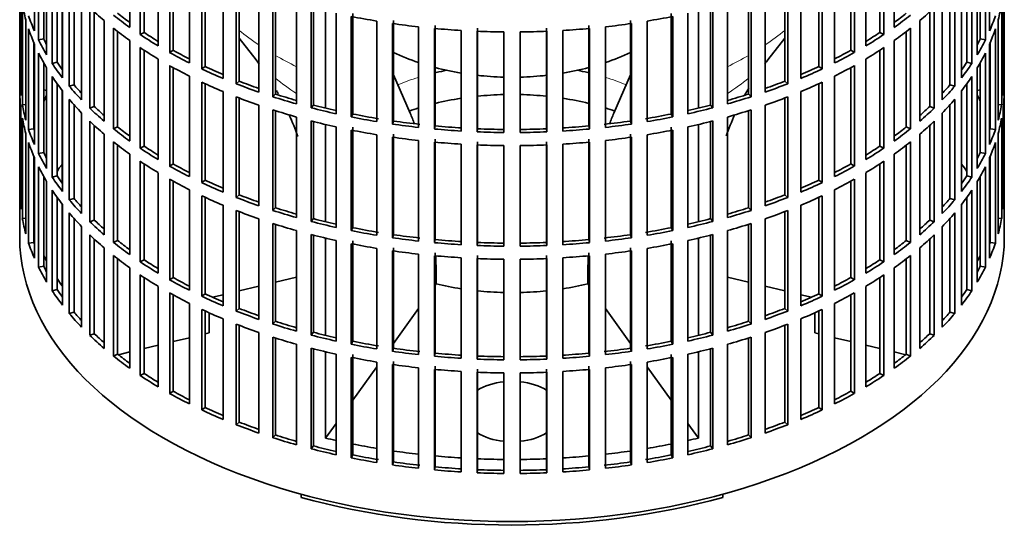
# Model space of a CAD drawing. Header units: millimetres. Extents: x 166 to 762, y -2186 to 1780.
# Tile 2 of 19: x 572 to 756, y -2172 to -2076. Entities that reach past the tile are written whole.
import ezdxf

# ---------------------------------------------------------------- set-up
doc = ezdxf.new("R2010")
doc.units = ezdxf.units.MM
for name, color, linetype in [('M5X8_UNI7687', 7, 'Continuous'), ('VSI134_FILTRO_A', 7, 'Continuous'), ('VSI134_GIUNTO_8×', 7, 'Continuous'), ('VSI134_SUPPORTO_', 7, 'Continuous')]:
    doc.layers.add(name, color=color, linetype=linetype)

# ---------------------------------------------------------------- blocks, each defined once
blk = doc.blocks.new('SE4')
at = {"layer": 'M5X8_UNI7687', "color": 7, "linetype": 'Continuous', "lineweight": 35}
for p, q in [((577.37, -2088.73), (576.82, -2088.63)), ((751.84, -2088.63), (751.29, -2088.73))]:
    blk.add_line(p, q, dxfattribs=at)
blk.add_arc((583.71, -2095.12), 10, 149.5344, 150.749, dxfattribs=at)
blk.add_ellipse((575.53, -2093.4), major_axis=(1.01, 4.83), ratio=0.279258, start_param=0.911533, end_param=0.977038, dxfattribs=at)
at = {"layer": 'VSI134_FILTRO_A', "color": 7, "linetype": 'Continuous', "lineweight": 35}
for p, q in [((572.33, -1952.03), (572.33, -2116.14)), ((756.33, -2116.14), (756.33, -1952.03)), ((575.09, -2058.83), (575.09, -2077.61)), ((592.89, -2058.17), (592.89, -2076.94)), ((735.77, -2058.17), (735.77, -2076.94)), ((753.58, -2058.83), (753.58, -2077.61)), ((575.87, -2060.52), (575.87, -2079.3)), ((594.84, -2059.5), (594.84, -2078.28)), ((595.58, -2059.99), (595.58, -2077.89)), ((733.09, -2059.99), (733.09, -2077.89)), ((733.83, -2059.5), (733.83, -2078.28)), ((752.79, -2060.52), (752.79, -2079.3)), ((576.82, -2062.32), (576.82, -2079.12)), ((598.22, -2061.63), (598.22, -2080.41)), ((730.45, -2061.63), (730.45, -2080.41)), ((751.84, -2062.32), (751.84, -2079.12)), ((577.37, -2063.27), (577.37, -2082.05)), ((600.36, -2062.87), (600.36, -2081.65)), ((601.03, -2063.24), (601.03, -2081.22)), ((727.63, -2063.24), (727.63, -2081.22)), ((728.31, -2062.87), (728.31, -2081.65)), ((751.29, -2063.27), (751.29, -2082.05)), ((578.41, -2064.91), (578.41, -2083.69)), ((579.33, -2066.25), (579.33, -2083.47)), ((604.04, -2064.82), (604.04, -2083.6)), ((606.36, -2065.94), (606.36, -2084.72)), ((606.97, -2066.23), (606.97, -2084.26)), ((721.69, -2066.23), (721.69, -2084.26)), ((722.3, -2065.94), (722.3, -2084.72)), ((724.62, -2064.82), (724.62, -2083.6)), ((749.33, -2066.25), (749.33, -2083.47)), ((750.25, -2064.91), (750.25, -2083.69)), ((572.34, -2068.03), (572.34, -2086.81)), ((580.32, -2067.58), (580.32, -2086.36)), ((610.33, -2067.7), (610.33, -2086.48)), ((718.33, -2067.7), (718.33, -2086.48)), ((748.34, -2067.58), (748.34, -2086.36)), ((756.32, -2068.03), (756.32, -2086.81)), ((581.6, -2069.16), (581.6, -2087.94)), ((612.81, -2068.7), (612.81, -2087.48)), ((613.35, -2068.91), (613.35, -2086.99)), ((715.32, -2068.91), (715.32, -2086.99)), ((715.85, -2068.7), (715.85, -2087.48)), ((747.06, -2069.16), (747.06, -2087.94)), ((572.56, -2070.91), (572.56, -2089.69)), ((582.49, -2070.19), (582.49, -2087.68)), ((583.91, -2071.72), (583.91, -2090.5)), ((617.03, -2070.25), (617.03, -2089.03)), ((619.65, -2071.13), (619.65, -2089.91)), ((620.11, -2071.27), (620.11, -2089.39)), ((708.55, -2071.27), (708.55, -2089.39)), ((709.01, -2071.13), (709.01, -2089.91)), ((711.64, -2070.25), (711.64, -2089.03)), ((744.75, -2071.72), (744.75, -2090.5)), ((746.17, -2070.19), (746.17, -2087.68)), ((756.1, -2070.91), (756.1, -2089.69)), ((572.83, -2072.65), (572.83, -2091.43)), ((585.43, -2073.24), (585.43, -2092.02)), ((624.08, -2072.46), (624.08, -2091.24)), ((626.83, -2073.2), (626.83, -2091.98)), ((627.21, -2073.3), (627.21, -2091.45)), ((701.45, -2073.3), (701.45, -2091.45)), ((701.84, -2073.2), (701.84, -2091.98)), ((704.58, -2072.46), (704.58, -2091.24)), ((743.24, -2073.24), (743.24, -2092.02)), ((755.84, -2072.65), (755.84, -2091.43)), ((573.48, -2075.52), (573.48, -2094.3)), ((586.27, -2074.03), (586.27, -2091.71)), ((631.45, -2074.3), (631.45, -2093.08)), ((634.29, -2074.9), (634.29, -2093.68)), ((634.59, -2074.35), (634.59, -2093.13)), ((694.07, -2074.35), (694.07, -2093.13)), ((694.37, -2074.9), (694.37, -2093.68)), ((697.22, -2074.3), (697.22, -2093.08)), ((742.4, -2074.03), (742.4, -2091.71)), ((755.19, -2075.52), (755.19, -2094.3)), ((574, -2077.24), (574, -2096.02)), ((588.11, -2075.67), (588.11, -2094.45)), ((589.85, -2077.1), (589.85, -2095.88)), ((639.06, -2075.77), (639.06, -2094.55)), ((641.99, -2076.22), (641.99, -2095)), ((642.2, -2075.66), (642.2, -2094.44)), ((646.87, -2076.85), (646.87, -2095.63)), ((649.85, -2077.15), (649.85, -2095.93)), ((649.98, -2076.58), (649.98, -2095.36)), ((657.87, -2077.1), (657.87, -2095.88)), ((670.8, -2077.1), (670.8, -2095.88)), ((678.68, -2076.58), (678.68, -2095.36)), ((678.81, -2077.15), (678.81, -2095.93)), ((681.8, -2076.85), (681.8, -2095.63)), ((686.46, -2075.66), (686.46, -2094.44)), ((686.68, -2076.22), (686.68, -2095)), ((689.6, -2075.77), (689.6, -2094.55)), ((738.82, -2077.1), (738.82, -2095.88)), ((740.55, -2075.67), (740.55, -2094.45)), ((754.66, -2077.24), (754.66, -2096.02)), ((576.82, -2079.12), (575.87, -2079.3)), ((590.64, -2077.73), (590.64, -2095.53)), ((595.58, -2077.89), (594.84, -2078.28)), ((654.81, -2077.53), (654.81, -2096.31)), ((657.82, -2077.68), (657.82, -2096.46)), ((662.82, -2077.81), (662.82, -2096.59)), ((665.85, -2077.81), (665.85, -2096.59)), ((670.84, -2077.68), (670.84, -2096.46)), ((673.86, -2077.53), (673.86, -2096.31)), ((733.09, -2077.89), (733.83, -2078.28)), ((738.02, -2077.73), (738.02, -2095.53)), ((751.84, -2079.12), (752.79, -2079.3)), ((574.98, -2079.81), (574.98, -2095.89)), ((575.09, -2080.06), (575.09, -2098.84)), ((592.89, -2079.39), (592.89, -2098.17)), ((594.84, -2080.73), (594.84, -2099.51)), ((733.83, -2080.73), (733.83, -2099.51)), ((735.77, -2079.39), (735.77, -2098.17)), ((753.58, -2080.06), (753.58, -2098.84)), ((753.68, -2079.81), (753.68, -2095.89)), ((575.87, -2081.74), (575.87, -2100.52)), ((595.58, -2081.22), (595.58, -2099.12)), ((598.22, -2082.86), (598.22, -2101.64)), ((601.03, -2081.22), (600.36, -2081.65)), ((727.63, -2081.22), (728.31, -2081.65)), ((730.45, -2082.86), (730.45, -2101.64)), ((733.09, -2081.22), (733.09, -2099.12)), ((752.79, -2081.74), (752.79, -2100.52)), ((576.82, -2083.55), (576.82, -2100.35)), ((577.37, -2084.5), (577.37, -2103.28)), ((579.33, -2083.47), (578.41, -2083.69)), ((600.36, -2084.1), (600.36, -2102.88)), ((601.03, -2084.47), (601.03, -2102.45)), ((606.97, -2084.26), (606.36, -2084.72)), ((721.69, -2084.26), (722.3, -2084.72)), ((727.63, -2084.47), (727.63, -2102.45)), ((728.31, -2084.1), (728.31, -2102.88)), ((749.33, -2083.47), (750.25, -2083.69)), ((751.29, -2084.5), (751.29, -2103.28)), ((751.84, -2083.55), (751.84, -2100.35)), ((578.41, -2086.14), (578.41, -2104.92)), ((604.04, -2086.05), (604.04, -2104.83)), ((724.62, -2086.05), (724.62, -2104.83)), ((750.25, -2086.14), (750.25, -2104.92)), ((572.56, -2086.8), (572.34, -2086.81)), ((579.33, -2087.48), (579.33, -2104.7)), ((582.49, -2087.68), (581.6, -2087.94)), ((606.36, -2087.17), (606.36, -2105.95)), ((606.97, -2087.45), (606.97, -2105.49)), ((613.35, -2086.99), (612.81, -2087.48)), ((715.32, -2086.99), (715.85, -2087.48)), ((721.69, -2087.45), (721.69, -2105.49)), ((722.3, -2087.17), (722.3, -2105.95)), ((746.17, -2087.68), (747.06, -2087.94)), ((749.33, -2087.48), (749.33, -2104.7)), ((756.1, -2086.8), (756.32, -2086.81)), ((572.34, -2089.26), (572.34, -2108.04)), ((580.32, -2088.81), (580.32, -2107.59)), ((610.33, -2088.93), (610.33, -2107.71)), ((612.81, -2089.93), (612.81, -2108.71)), ((613.35, -2090.14), (613.35, -2108.22)), ((620.11, -2089.39), (619.65, -2089.91)), ((708.55, -2089.39), (709.01, -2089.91)), ((715.32, -2090.14), (715.32, -2108.22)), ((715.85, -2089.93), (715.85, -2108.71)), ((718.33, -2088.93), (718.33, -2107.71)), ((748.34, -2088.81), (748.34, -2107.59)), ((756.32, -2089.26), (756.32, -2108.04)), ((573.48, -2091.38), (572.83, -2091.43)), ((581.6, -2090.39), (581.6, -2109.17)), ((582.49, -2091.42), (582.49, -2108.9)), ((586.27, -2091.71), (585.43, -2092.02)), ((617.03, -2091.48), (617.03, -2110.26)), ((627.21, -2091.45), (626.83, -2091.98)), ((701.45, -2091.45), (701.84, -2091.98)), ((711.64, -2091.48), (711.64, -2110.26)), ((742.4, -2091.71), (743.24, -2092.02)), ((746.17, -2091.42), (746.17, -2108.9)), ((747.06, -2090.39), (747.06, -2109.17)), ((755.19, -2091.38), (755.84, -2091.43)), ((572.56, -2092.14), (572.56, -2110.92)), ((572.83, -2093.88), (572.83, -2112.66)), ((583.91, -2092.95), (583.91, -2111.73)), ((619.65, -2092.36), (619.65, -2111.14)), ((620.11, -2092.5), (620.11, -2110.62)), ((624.08, -2093.69), (624.08, -2112.47)), ((634.59, -2093.13), (634.29, -2093.68)), ((694.07, -2093.13), (694.37, -2093.68)), ((704.58, -2093.69), (704.58, -2112.47)), ((708.55, -2092.5), (708.55, -2110.62)), ((709.01, -2092.36), (709.01, -2111.14)), ((744.75, -2092.95), (744.75, -2111.73)), ((755.84, -2093.88), (755.84, -2112.66)), ((756.1, -2092.14), (756.1, -2110.92)), ((585.43, -2094.47), (585.43, -2113.25)), ((586.27, -2095.26), (586.27, -2112.94)), ((590.64, -2095.53), (589.85, -2095.88)), ((626.83, -2094.43), (626.83, -2113.21)), ((627.21, -2094.53), (627.21, -2112.67)), ((631.45, -2095.53), (631.45, -2114.31)), ((634.59, -2095.58), (634.59, -2114.36)), ((642.2, -2094.44), (641.99, -2095)), ((649.98, -2095.36), (649.85, -2095.93)), ((678.68, -2095.36), (678.81, -2095.93)), ((686.46, -2094.44), (686.68, -2095)), ((694.07, -2095.58), (694.07, -2114.36)), ((697.22, -2095.53), (697.22, -2114.31)), ((701.45, -2094.53), (701.45, -2112.67)), ((701.84, -2094.43), (701.84, -2113.21)), ((738.02, -2095.53), (738.82, -2095.88)), ((742.4, -2095.26), (742.4, -2112.94)), ((743.24, -2094.47), (743.24, -2113.25)), ((573.48, -2096.75), (573.48, -2115.52)), ((574.98, -2095.89), (574, -2096.02)), ((588.11, -2096.9), (588.11, -2115.68)), ((634.29, -2096.13), (634.29, -2114.91)), ((639.06, -2097), (639.06, -2115.78)), ((641.99, -2097.45), (641.99, -2116.23)), ((642.2, -2096.89), (642.2, -2115.67)), ((657.87, -2095.88), (657.82, -2096.46)), ((670.8, -2095.88), (670.84, -2096.46)), ((686.46, -2096.89), (686.46, -2115.67)), ((686.68, -2097.45), (686.68, -2116.23)), ((689.6, -2097), (689.6, -2115.78)), ((694.37, -2096.13), (694.37, -2114.91)), ((740.55, -2096.9), (740.55, -2115.68)), ((753.68, -2095.89), (754.66, -2096.02)), ((755.19, -2096.75), (755.19, -2115.52)), ((574, -2098.47), (574, -2117.25)), ((589.85, -2098.33), (589.85, -2117.11)), ((590.64, -2098.96), (590.64, -2116.76)), ((595.58, -2099.12), (594.84, -2099.51)), ((646.87, -2098.08), (646.87, -2116.86)), ((649.85, -2098.38), (649.85, -2117.16)), ((649.98, -2097.81), (649.98, -2116.59)), ((654.81, -2098.76), (654.81, -2117.54)), ((657.82, -2098.91), (657.82, -2117.69)), ((657.87, -2098.33), (657.87, -2117.11)), ((662.82, -2099.03), (662.82, -2117.81)), ((665.85, -2099.03), (665.85, -2117.81)), ((670.8, -2098.33), (670.8, -2117.11)), ((670.84, -2098.91), (670.84, -2117.69)), ((673.86, -2098.76), (673.86, -2117.54)), ((678.68, -2097.81), (678.68, -2116.59)), ((678.81, -2098.38), (678.81, -2117.16)), ((681.8, -2098.08), (681.8, -2116.86)), ((733.09, -2099.12), (733.83, -2099.51)), ((738.02, -2098.96), (738.02, -2116.76)), ((738.82, -2098.33), (738.82, -2117.11)), ((754.66, -2098.47), (754.66, -2117.25)), ((574.98, -2101.04), (574.98, -2117.12)), ((576.82, -2100.35), (575.87, -2100.52)), ((592.89, -2100.62), (592.89, -2119.4)), ((735.77, -2100.62), (735.77, -2119.4)), ((751.84, -2100.35), (752.79, -2100.52)), ((753.68, -2101.04), (753.68, -2117.12)), ((575.09, -2101.28), (575.09, -2120.06)), ((575.87, -2102.97), (575.87, -2121.75)), ((594.84, -2101.96), (594.84, -2120.74)), ((595.58, -2102.45), (595.58, -2120.35)), ((601.03, -2102.45), (600.36, -2102.88)), ((727.63, -2102.45), (728.31, -2102.88)), ((733.09, -2102.45), (733.09, -2120.35)), ((733.83, -2101.96), (733.83, -2120.74)), ((752.79, -2102.97), (752.79, -2121.75)), ((753.58, -2101.28), (753.58, -2120.06)), ((576.82, -2104.78), (576.82, -2121.58)), ((579.33, -2104.7), (578.41, -2104.92)), ((598.22, -2104.09), (598.22, -2122.87)), ((730.45, -2104.09), (730.45, -2122.87)), ((749.33, -2104.7), (750.25, -2104.92)), ((751.84, -2104.78), (751.84, -2121.58)), ((577.37, -2105.73), (577.37, -2124.51)), ((600.36, -2105.33), (600.36, -2124.11)), ((601.03, -2105.7), (601.03, -2123.68)), ((606.97, -2105.49), (606.36, -2105.95)), ((721.69, -2105.49), (722.3, -2105.95)), ((727.63, -2105.7), (727.63, -2123.68)), ((728.31, -2105.33), (728.31, -2124.11)), ((751.29, -2105.73), (751.29, -2124.51)), ((572.56, -2108.03), (572.34, -2108.04)), ((578.41, -2107.37), (578.41, -2126.15)), ((604.04, -2107.28), (604.04, -2126.06)), ((606.36, -2108.4), (606.36, -2127.18)), ((613.35, -2108.22), (612.81, -2108.71)), ((715.32, -2108.22), (715.85, -2108.71)), ((722.3, -2108.4), (722.3, -2127.18)), ((724.62, -2107.28), (724.62, -2126.06)), ((750.25, -2107.37), (750.25, -2126.15)), ((756.1, -2108.03), (756.32, -2108.04)), ((579.33, -2108.71), (579.33, -2125.93)), ((580.32, -2110.04), (580.32, -2128.82)), ((582.49, -2108.9), (581.6, -2109.17)), ((606.97, -2108.68), (606.97, -2126.72)), ((610.33, -2110.16), (610.33, -2128.94)), ((718.33, -2110.16), (718.33, -2128.94)), ((721.69, -2108.68), (721.69, -2126.72)), ((746.17, -2108.9), (747.06, -2109.17)), ((748.34, -2110.04), (748.34, -2128.82)), ((749.33, -2108.71), (749.33, -2125.93)), ((581.6, -2111.62), (581.6, -2130.4)), ((612.81, -2111.16), (612.81, -2129.94)), ((613.35, -2111.37), (613.35, -2129.45)), ((620.11, -2110.62), (619.65, -2111.14)), ((708.55, -2110.62), (709.01, -2111.14)), ((715.32, -2111.37), (715.32, -2129.45)), ((715.85, -2111.16), (715.85, -2129.94)), ((747.06, -2111.62), (747.06, -2130.4)), ((573.48, -2112.61), (572.83, -2112.66)), ((582.49, -2112.65), (582.49, -2130.13)), ((586.27, -2112.94), (585.43, -2113.25)), ((617.03, -2112.71), (617.03, -2131.49)), ((619.65, -2113.59), (619.65, -2132.36)), ((620.11, -2113.73), (620.11, -2131.85)), ((627.21, -2112.67), (626.83, -2113.21)), ((701.45, -2112.67), (701.84, -2113.21)), ((708.55, -2113.73), (708.55, -2131.85)), ((709.01, -2113.59), (709.01, -2132.36)), ((711.64, -2112.71), (711.64, -2131.49)), ((742.4, -2112.94), (743.24, -2113.25)), ((746.17, -2112.65), (746.17, -2130.13)), ((755.19, -2112.61), (755.84, -2112.66)), ((583.91, -2114.18), (583.91, -2132.96)), ((585.43, -2115.7), (585.43, -2134.47)), ((624.08, -2114.92), (624.08, -2133.7)), ((626.83, -2115.66), (626.83, -2134.44)), ((627.21, -2115.76), (627.21, -2133.9)), ((634.59, -2114.36), (634.29, -2114.91)), ((642.2, -2115.67), (641.99, -2116.23)), ((686.46, -2115.67), (686.68, -2116.23)), ((694.07, -2114.36), (694.37, -2114.91)), ((701.45, -2115.76), (701.45, -2133.9)), ((701.84, -2115.66), (701.84, -2134.44)), ((704.58, -2114.92), (704.58, -2133.7)), ((743.24, -2115.7), (743.24, -2134.47)), ((744.75, -2114.18), (744.75, -2132.96)), ((574.98, -2117.12), (574, -2117.25)), ((586.27, -2116.49), (586.27, -2134.16)), ((590.64, -2116.76), (589.85, -2117.11)), ((631.45, -2116.76), (631.45, -2135.54)), ((634.29, -2117.36), (634.29, -2136.14)), ((634.59, -2116.81), (634.59, -2135.59)), ((649.98, -2116.59), (649.85, -2117.16)), ((657.87, -2117.11), (657.82, -2117.69)), ((670.8, -2117.11), (670.84, -2117.69)), ((678.68, -2116.59), (678.81, -2117.16)), ((694.07, -2116.81), (694.07, -2135.59)), ((694.37, -2117.36), (694.37, -2136.14)), ((697.22, -2116.76), (697.22, -2135.54)), ((738.02, -2116.76), (738.82, -2117.11)), ((742.4, -2116.49), (742.4, -2134.16)), ((753.68, -2117.12), (754.66, -2117.25)), ((588.11, -2118.13), (588.11, -2136.91)), ((589.85, -2119.56), (589.85, -2138.34)), ((639.06, -2118.23), (639.06, -2137.01)), ((641.99, -2118.68), (641.99, -2137.46)), ((642.2, -2118.12), (642.2, -2136.9)), ((646.87, -2119.31), (646.87, -2138.08)), ((649.85, -2119.61), (649.85, -2138.39)), ((649.98, -2119.04), (649.98, -2137.82)), ((657.87, -2119.56), (657.87, -2138.34)), ((670.8, -2119.56), (670.8, -2138.34)), ((678.68, -2119.04), (678.68, -2137.82)), ((678.81, -2119.61), (678.81, -2138.39)), ((681.8, -2119.31), (681.8, -2138.08)), ((686.46, -2118.12), (686.46, -2136.9)), ((686.68, -2118.68), (686.68, -2137.46)), ((689.6, -2118.23), (689.6, -2137.01)), ((738.82, -2119.56), (738.82, -2138.34)), ((740.55, -2118.13), (740.55, -2136.91)), ((590.64, -2120.18), (590.64, -2137.99)), ((595.58, -2120.35), (594.84, -2120.74)), ((654.81, -2119.99), (654.81, -2138.76)), ((657.82, -2120.14), (657.82, -2138.92)), ((662.82, -2120.26), (662.82, -2139.04)), ((665.85, -2120.26), (665.85, -2139.04)), ((670.84, -2120.14), (670.84, -2138.92)), ((673.86, -2119.99), (673.86, -2138.76)), ((733.09, -2120.35), (733.83, -2120.74)), ((738.02, -2120.18), (738.02, -2137.99)), ((576.82, -2121.58), (575.87, -2121.75)), ((592.89, -2121.85), (592.89, -2140.63)), ((594.84, -2123.19), (594.84, -2141.97)), ((733.83, -2123.19), (733.83, -2141.97)), ((735.77, -2121.85), (735.77, -2140.63)), ((751.84, -2121.58), (752.79, -2121.75)), ((595.58, -2123.68), (595.58, -2141.58)), ((601.03, -2123.68), (600.36, -2124.11)), ((727.63, -2123.68), (728.31, -2124.11)), ((733.09, -2123.68), (733.09, -2141.58)), ((579.33, -2125.93), (578.41, -2126.15)), ((598.22, -2125.32), (598.22, -2144.1)), ((600.36, -2126.56), (600.36, -2145.33)), ((601.03, -2126.93), (601.03, -2144.91)), ((606.97, -2126.72), (606.36, -2127.18)), ((721.69, -2126.72), (722.3, -2127.18)), ((727.63, -2126.93), (727.63, -2144.91)), ((728.31, -2126.56), (728.31, -2145.33)), ((730.45, -2125.32), (730.45, -2144.1)), ((749.33, -2125.93), (750.25, -2126.15)), ((604.04, -2128.51), (604.04, -2147.29)), ((724.62, -2128.51), (724.62, -2147.29)), ((582.49, -2130.13), (581.6, -2130.4)), ((606.36, -2129.63), (606.36, -2148.41)), ((606.97, -2129.91), (606.97, -2147.95)), ((613.35, -2129.45), (612.81, -2129.94)), ((715.32, -2129.45), (715.85, -2129.94)), ((721.69, -2129.91), (721.69, -2147.95)), ((722.3, -2129.63), (722.3, -2148.41)), ((746.17, -2130.13), (747.06, -2130.4)), ((610.33, -2131.39), (610.33, -2150.17)), ((612.81, -2132.39), (612.81, -2151.17)), ((620.11, -2131.85), (619.65, -2132.36)), ((708.55, -2131.85), (709.01, -2132.36)), ((715.85, -2132.39), (715.85, -2151.17)), ((718.33, -2131.39), (718.33, -2150.17)), ((586.27, -2134.16), (585.43, -2134.47)), ((613.35, -2132.6), (613.35, -2150.68)), ((617.03, -2133.94), (617.03, -2152.72)), ((627.21, -2133.9), (626.83, -2134.44)), ((701.45, -2133.9), (701.84, -2134.44)), ((711.64, -2133.94), (711.64, -2152.72)), ((715.32, -2132.6), (715.32, -2150.68)), ((742.4, -2134.16), (743.24, -2134.47)), ((619.65, -2134.81), (619.65, -2153.59)), ((620.11, -2134.96), (620.11, -2153.08)), ((624.08, -2136.15), (624.08, -2154.93)), ((634.59, -2135.59), (634.29, -2136.14)), ((694.07, -2135.59), (694.37, -2136.14)), ((704.58, -2136.15), (704.58, -2154.93)), ((708.55, -2134.96), (708.55, -2153.08)), ((709.01, -2134.81), (709.01, -2153.59)), ((590.64, -2137.99), (589.85, -2138.34)), ((626.83, -2136.89), (626.83, -2155.67)), ((627.21, -2136.98), (627.21, -2155.13)), ((631.45, -2137.99), (631.45, -2156.77)), ((634.59, -2138.04), (634.59, -2156.82)), ((642.2, -2136.9), (641.99, -2137.46)), ((649.98, -2137.82), (649.85, -2138.39)), ((678.68, -2137.82), (678.81, -2138.39)), ((686.46, -2136.9), (686.68, -2137.46)), ((694.07, -2138.04), (694.07, -2156.82)), ((697.22, -2137.99), (697.22, -2156.77)), ((701.45, -2136.98), (701.45, -2155.13)), ((701.84, -2136.89), (701.84, -2155.67)), ((738.02, -2137.99), (738.82, -2138.34)), ((634.29, -2138.59), (634.29, -2157.37)), ((639.06, -2139.46), (639.06, -2158.24)), ((641.99, -2139.91), (641.99, -2158.69)), ((642.2, -2139.35), (642.2, -2158.12)), ((657.87, -2138.34), (657.82, -2138.92)), ((670.8, -2138.34), (670.84, -2138.92)), ((686.46, -2139.35), (686.46, -2158.12)), ((686.68, -2139.91), (686.68, -2158.69)), ((689.6, -2139.46), (689.6, -2158.24)), ((694.37, -2138.59), (694.37, -2157.37)), ((595.58, -2141.58), (594.84, -2141.97)), ((646.87, -2140.53), (646.87, -2159.31)), ((649.85, -2140.84), (649.85, -2159.62)), ((649.98, -2140.26), (649.98, -2159.04)), ((654.81, -2141.21), (654.81, -2159.99)), ((657.82, -2141.37), (657.82, -2160.15)), ((657.87, -2140.79), (657.87, -2159.57)), ((662.82, -2141.49), (662.82, -2160.27)), ((665.85, -2141.49), (665.85, -2160.27)), ((670.8, -2140.79), (670.8, -2159.57)), ((670.84, -2141.37), (670.84, -2160.15)), ((673.86, -2141.21), (673.86, -2159.99)), ((678.68, -2140.26), (678.68, -2159.04)), ((678.81, -2140.84), (678.81, -2159.62)), ((681.8, -2140.53), (681.8, -2159.31)), ((733.09, -2141.58), (733.83, -2141.97)), ((601.03, -2144.91), (600.36, -2145.33)), ((727.63, -2144.91), (728.31, -2145.33)), ((606.97, -2147.95), (606.36, -2148.41)), ((721.69, -2147.95), (722.3, -2148.41)), ((613.35, -2150.68), (612.81, -2151.17)), ((715.32, -2150.68), (715.85, -2151.17)), ((620.11, -2153.08), (619.65, -2153.59)), ((708.55, -2153.08), (709.01, -2153.59)), ((627.21, -2155.13), (626.83, -2155.67)), ((701.45, -2155.13), (701.84, -2155.67)), ((634.59, -2156.82), (634.29, -2157.37)), ((642.2, -2158.12), (641.99, -2158.69)), ((686.46, -2158.12), (686.68, -2158.69)), ((694.07, -2156.82), (694.37, -2157.37)), ((649.98, -2159.04), (649.85, -2159.62)), ((657.87, -2159.57), (657.82, -2160.15)), ((670.8, -2159.57), (670.84, -2160.15)), ((678.68, -2159.04), (678.81, -2159.62))]:
    blk.add_line(p, q, dxfattribs=at)
for centre, major_axis, start_param, end_param in [((664.33, -2067.15), (-92, 0), 0.103722, 0.158077), ((664.33, -2045.93), (-92, 0), 0.540055, 0.594409), ((664.33, -2045.93), (92, 0), -0.594409, -0.540055), ((664.33, -2067.15), (92, 0), -0.158077, -0.103722), ((664.33, -2064.71), (-92, 0), 0.190989, 0.245343), ((664.33, -2043.48), (-92, 0), 0.627321, 0.681676), ((664.33, -2043.48), (-91, 0), 0.627022, 0.668018), ((664.33, -2024.7), (-92, 0), 1.238186, 1.292541), ((664.33, -2024.7), (92, 0), -1.292541, -1.238186), ((664.33, -2043.48), (91, 0), -0.668018, -0.627022), ((664.33, -2043.48), (92, 0), -0.681676, -0.627321), ((664.33, -2064.71), (92, 0), -0.245343, -0.190989), ((664.33, -2067.15), (-92, 0), 0.190989, 0.245343), ((664.33, -2045.93), (-92, 0), 0.627321, 0.681676), ((664.33, -2024.7), (-92, 0), 1.325453, 1.379807), ((664.33, -2024.7), (-92, 0), 1.412719, 1.467074), ((664.33, -2024.7), (92, 0), -1.467074, -1.412719), ((664.33, -2024.7), (92, 0), -1.379807, -1.325453), ((664.33, -2045.93), (92, 0), -0.681676, -0.627321), ((664.33, -2067.15), (92, 0), -0.245343, -0.190989), ((664.33, -2064.71), (-91, 0), 0.277957, 0.299174), ((664.33, -2043.48), (-92, 0), 0.714588, 0.768942), ((664.33, -2043.48), (-91, 0), 0.714289, 0.757518), ((664.33, -2024.7), (-92, 0), 1.499986, 1.55434), ((664.33, -2024.7), (92, 0), 4.728845, 4.783199), ((664.33, -2043.48), (91, 0), -0.757518, -0.714289), ((664.33, -2043.48), (92, 0), -0.768942, -0.714588), ((664.33, -2064.71), (91, 0), -0.299174, -0.277957), ((664.33, -2064.71), (-92, 0), 0.278255, 0.33261), ((664.33, -2045.93), (-92, 0), 0.714588, 0.768942), ((664.33, -2045.93), (92, 0), -0.768942, -0.714588), ((664.33, -2064.71), (92, 0), -0.33261, -0.278255), ((664.33, -2067.15), (-92, 0), 0.278255, 0.33261), ((664.33, -2043.48), (-92, 0), 0.801854, 0.856209), ((664.33, -2043.48), (-91, 0), 0.801555, 0.846635), ((664.33, -2043.48), (91, 0), -0.846635, -0.801555), ((664.33, -2043.48), (92, 0), -0.856209, -0.801854), ((664.33, -2067.15), (92, 0), -0.33261, -0.278255), ((664.33, -2064.71), (-92, 0), 0.365522, 0.419876), ((664.33, -2064.71), (-91, 0), 0.365223, 0.394539), ((664.33, -2045.93), (-92, 0), 0.801854, 0.856209), ((664.33, -2043.48), (-91, 0), 0.888822, 0.935485), ((664.33, -2043.48), (91, 0), -0.935485, -0.888822), ((664.33, -2045.93), (92, 0), -0.856209, -0.801854), ((664.33, -2064.71), (92, 0), -0.419876, -0.365522), ((664.33, -2064.71), (91, 0), -0.392699, -0.365223), ((664.33, -2067.15), (-92, 0), 0.365522, 0.419876), ((664.33, -2043.48), (-92, 0), 0.889121, 0.943475), ((664.33, -2043.48), (92, 0), -0.943475, -0.889121), ((664.33, -2067.15), (92, 0), -0.419876, -0.365522), ((664.33, -2085.93), (-92, 0), 0.016456, 0.07081), ((664.33, -2064.71), (-92, 0), 0.452788, 0.507143), ((664.33, -2064.71), (-91, 0), 0.45249, 0.486998), ((664.33, -2045.93), (-92, 0), 0.889121, 0.943475), ((664.33, -2043.48), (-92, 0), 0.976387, 1.030742), ((664.33, -2043.48), (-91, 0), 0.976088, 1.024141), ((664.33, -2043.48), (91, 0), -1.024141, -0.976088), ((664.33, -2043.48), (92, 0), -1.030742, -0.976387), ((664.33, -2045.93), (92, 0), -0.943475, -0.889121), ((664.33, -2064.71), (91, 0), -0.486998, -0.45249), ((664.33, -2064.71), (92, 0), -0.507143, -0.452788), ((664.33, -2085.93), (92, 0), 6.212375, 6.266729), ((664.33, -2088.38), (-92, 0), 0.016456, 0.07081), ((664.33, -2107.16), (-92, 0), -0.33261, -0.313806), ((664.33, -2045.93), (-92, 0), 0.976387, 1.030742), ((664.33, -2043.48), (-92, 0), 1.063654, 1.118008), ((664.33, -2043.48), (-91, 0), 1.063355, 1.112655), ((664.33, -2043.48), (91, 0), -1.112655, -1.063355), ((664.33, -2043.48), (92, 0), -1.118008, -1.063654), ((664.33, -2045.93), (92, 0), -1.030742, -0.976387), ((664.33, -2088.38), (92, 0), 6.212375, 6.266729), ((664.33, -2085.93), (-92, 0), 0.103722, 0.158077), ((664.33, -2067.15), (-92, 0), 0.452788, 0.507143), ((664.33, -2064.71), (-92, 0), 0.540055, 0.594409), ((664.33, -2064.71), (-91, 0), 0.539756, 0.577951), ((664.33, -2043.48), (-92, 0), 1.15092, 1.205275), ((664.33, -2043.48), (-91, 0), 1.150621, 1.201065), ((664.33, -2043.48), (91, 0), -1.201065, -1.150621), ((664.33, -2043.48), (92, 0), -1.205275, -1.15092), ((664.33, -2064.71), (91, 0), -0.577951, -0.539756), ((664.33, -2064.71), (92, 0), -0.594409, -0.540055), ((664.33, -2067.15), (92, 0), -0.507143, -0.452788), ((664.33, -2085.93), (92, 0), -0.158077, -0.103722), ((664.33, -2088.38), (-92, 0), 0.103722, 0.158077), ((664.33, -2045.93), (-92, 0), 1.063654, 1.118008), ((664.33, -2043.48), (-92, 0), 1.238186, 1.292541), ((664.33, -2043.48), (-91, 0), 1.237888, 1.29284), ((664.33, -2043.48), (91, 0), -1.29284, -1.237888), ((664.33, -2043.48), (92, 0), -1.292541, -1.238186), ((664.33, -2045.93), (92, 0), -1.118008, -1.063654), ((664.33, -2088.38), (92, 0), -0.158077, -0.103722), ((664.33, -2107.16), (-92, 0), -0.245343, -0.240575), ((664.33, -2067.15), (-92, 0), 0.540055, 0.594409), ((664.33, -2064.71), (-91, 0), 0.627022, 0.668018), ((664.33, -2045.93), (-92, 0), 1.15092, 1.205275), ((664.33, -2043.48), (-92, 0), 1.325453, 1.379807), ((664.33, -2043.48), (-91, 0), 1.325154, 1.380106), ((664.33, -2043.48), (-91, 0), 1.412421, 1.467373), ((664.33, -2043.48), (91, 0), -1.467373, -1.412421), ((664.33, -2043.48), (91, 0), -1.380106, -1.325154), ((664.33, -2043.48), (92, 0), -1.379807, -1.325453), ((664.33, -2045.93), (92, 0), -1.205275, -1.15092), ((664.33, -2064.71), (91, 0), -0.668018, -0.627022), ((664.33, -2067.15), (92, 0), -0.594409, -0.540055), ((664.33, -2085.93), (-92, 0), 0.190989, 0.245343), ((664.33, -2085.93), (-91, 0), 0.19069, 0.196715), ((664.33, -2064.71), (-92, 0), 0.627321, 0.681676), ((664.33, -2045.93), (-92, 0), 1.238186, 1.292541), ((664.33, -2045.93), (-92, 0), 1.325453, 1.379807), ((664.33, -2043.48), (-92, 0), 1.412719, 1.467074), ((664.33, -2043.48), (-92, 0), 1.499986, 1.55434), ((664.33, -2043.48), (-91, 0), 1.499687, 1.554639), ((664.33, -2043.48), (91, 0), 4.728546, 4.783498), ((664.33, -2043.48), (92, 0), 4.728845, 4.783199), ((664.33, -2043.48), (92, 0), -1.467074, -1.412719), ((664.33, -2045.93), (92, 0), -1.379807, -1.325453), ((664.33, -2045.93), (92, 0), -1.292541, -1.238186), ((664.33, -2064.71), (92, 0), -0.681676, -0.627321), ((664.33, -2085.93), (92, 0), -0.245343, -0.190989), ((664.33, -2088.38), (-92, 0), 0.190989, 0.245343), ((664.33, -2067.15), (-92, 0), 0.627321, 0.681676), ((664.33, -2064.71), (-91, 0), 0.714289, 0.757518), ((664.33, -2045.93), (-92, 0), 1.412719, 1.467074), ((664.33, -2045.93), (-92, 0), 1.499986, 1.55434), ((664.33, -2045.93), (92, 0), 4.728845, 4.783199), ((664.33, -2045.93), (92, 0), -1.467074, -1.412719), ((664.33, -2064.71), (91, 0), -0.757518, -0.714289), ((664.33, -2067.15), (92, 0), -0.681676, -0.627321), ((664.33, -2088.38), (92, 0), -0.245343, -0.190989), ((664.33, -2085.93), (-92, 0), 0.278255, 0.33261), ((664.33, -2085.93), (-91, 0), 0.277957, 0.299174), ((664.33, -2064.71), (-92, 0), 0.714588, 0.768942), ((664.33, -2064.71), (92, 0), -0.768942, -0.714588), ((664.33, -2085.93), (91, 0), -0.299174, -0.277957), ((664.33, -2085.93), (92, 0), -0.33261, -0.278255), ((664.33, -2088.38), (-92, 0), 0.278255, 0.33261), ((664.33, -2067.15), (-92, 0), 0.714588, 0.768942), ((664.33, -2064.71), (-92, 0), 0.801854, 0.856209), ((664.33, -2064.71), (-91, 0), 0.801555, 0.846635), ((664.33, -2064.71), (91, 0), -0.846635, -0.801555), ((664.33, -2064.71), (92, 0), -0.856209, -0.801854), ((664.33, -2067.15), (92, 0), -0.768942, -0.714588), ((664.33, -2088.38), (92, 0), -0.33261, -0.278255), ((664.33, -2085.93), (-92, 0), 0.365522, 0.419876), ((664.33, -2085.93), (-91, 0), 0.365223, 0.394539), ((664.33, -2085.93), (91, 0), -0.394539, -0.365223), ((664.33, -2085.93), (92, 0), -0.419876, -0.365522), ((664.33, -2067.15), (-92, 0), 0.801854, 0.856209), ((664.33, -2064.71), (-92, 0), 0.889121, 0.943475), ((664.33, -2064.71), (-91, 0), 0.888822, 0.935485), ((664.33, -2064.71), (91, 0), -0.935485, -0.888822), ((664.33, -2064.71), (92, 0), -0.943475, -0.889121), ((664.33, -2067.15), (92, 0), -0.856209, -0.801854), ((664.33, -2107.16), (-92, 0), 0.016456, 0.07081), ((664.33, -2088.38), (-92, 0), 0.365522, 0.419876), ((664.33, -2067.15), (-92, 0), 0.889121, 0.943475), ((664.33, -2064.71), (-91, 0), 0.976088, 1.024141), ((664.33, -2064.71), (91, 0), -1.024141, -0.976088), ((664.33, -2067.15), (92, 0), -0.943475, -0.889121), ((664.33, -2088.38), (92, 0), -0.419876, -0.365522), ((664.33, -2107.16), (92, 0), 6.212375, 6.266729), ((664.33, -2085.93), (-92, 0), 0.452788, 0.507143), ((664.33, -2085.93), (-91, 0), 0.45249, 0.486998), ((664.33, -2064.71), (-92, 0), 0.976387, 1.030742), ((664.33, -2064.71), (92, 0), -1.030742, -0.976387), ((664.33, -2085.93), (91, 0), -0.486998, -0.45249), ((664.33, -2085.93), (92, 0), -0.507143, -0.452788), ((664.33, -2088.38), (-92, 0), 0.452788, 0.507143), ((664.33, -2067.15), (-92, 0), 0.976387, 1.030742), ((664.33, -2064.71), (-92, 0), 1.063654, 1.118008), ((664.33, -2064.71), (-91, 0), 1.063355, 1.112655), ((664.33, -2064.71), (91, 0), -1.112655, -1.063355), ((664.33, -2064.71), (92, 0), -1.118008, -1.063654), ((664.33, -2067.15), (92, 0), -1.030742, -0.976387), ((664.33, -2088.38), (92, 0), -0.507143, -0.452788), ((664.33, -2107.16), (-92, 0), 0.103722, 0.158077), ((664.33, -2085.93), (-92, 0), 0.540055, 0.594409), ((664.33, -2085.93), (-91, 0), 0.539756, 0.577951), ((664.33, -2067.15), (-92, 0), 1.063654, 1.118008), ((664.33, -2064.71), (-92, 0), 1.15092, 1.205275), ((664.33, -2064.71), (-91, 0), 1.150621, 1.201065), ((664.33, -2064.71), (91, 0), -1.201065, -1.150621), ((664.33, -2064.71), (92, 0), -1.205275, -1.15092), ((664.33, -2067.15), (92, 0), -1.118008, -1.063654), ((664.33, -2085.93), (91, 0), -0.577951, -0.539756), ((664.33, -2085.93), (92, 0), -0.594409, -0.540055), ((664.33, -2107.16), (92, 0), -0.158077, -0.103722), ((664.33, -2088.38), (-92, 0), 0.540055, 0.594409), ((664.33, -2067.15), (-92, 0), 1.15092, 1.205275), ((664.33, -2064.71), (-92, 0), 1.238186, 1.292541), ((664.33, -2064.71), (-91, 0), 1.237888, 1.29284), ((664.33, -2064.71), (-91, 0), 1.325154, 1.380106), ((664.33, -2064.71), (91, 0), -1.380106, -1.325154), ((664.33, -2064.71), (91, 0), -1.29284, -1.237888), ((664.33, -2064.71), (92, 0), -1.292541, -1.238186), ((664.33, -2067.15), (92, 0), -1.205275, -1.15092), ((664.33, -2088.38), (92, 0), -0.594409, -0.540055), ((664.33, -2116.14), (-92, 0), 0, 3.141593), ((664.33, -2107.16), (-92, 0), 0.190989, 0.245343), ((664.33, -2107.16), (-91, 0), 0.19069, 0.196715), ((664.33, -2085.93), (-92, 0), 0.627321, 0.681676), ((664.33, -2085.93), (-91, 0), 0.627022, 0.668018), ((664.33, -2067.15), (-92, 0), 1.238186, 1.292541), ((664.33, -2064.71), (-92, 0), 1.325453, 1.379807), ((664.33, -2064.71), (-92, 0), 1.412719, 1.467074), ((664.33, -2064.71), (-91, 0), 1.412421, 1.467373), ((664.33, -2064.71), (-92, 0), 1.499986, 1.55434), ((664.33, -2064.71), (-91, 0), 1.499687, 1.554639), ((664.33, -2064.71), (91, 0), 4.728546, 4.783498), ((664.33, -2064.71), (92, 0), 4.728845, 4.783199), ((664.33, -2064.71), (91, 0), -1.467373, -1.412421), ((664.33, -2064.71), (92, 0), -1.467074, -1.412719), ((664.33, -2064.71), (92, 0), -1.379807, -1.325453), ((664.33, -2067.15), (92, 0), -1.292541, -1.238186), ((664.33, -2085.93), (91, 0), -0.668018, -0.627022), ((664.33, -2085.93), (92, 0), -0.681676, -0.627321), ((664.33, -2107.16), (91, 0), -0.196715, -0.19069), ((664.33, -2107.16), (92, 0), -0.245343, -0.190989), ((664.33, -2088.38), (-92, 0), 0.627321, 0.681676), ((664.33, -2067.15), (-92, 0), 1.325453, 1.379807), ((664.33, -2067.15), (-92, 0), 1.412719, 1.467074), ((664.33, -2067.15), (92, 0), -1.467074, -1.412719), ((664.33, -2067.15), (92, 0), -1.379807, -1.325453), ((664.33, -2088.38), (92, 0), -0.681676, -0.627321), ((664.33, -2085.93), (-92, 0), 0.714588, 0.768942), ((664.33, -2085.93), (-91, 0), 0.714289, 0.757518), ((664.33, -2067.15), (-92, 0), 1.499986, 1.55434), ((664.33, -2067.15), (92, 0), 4.728845, 4.783199), ((664.33, -2085.93), (91, 0), -0.757518, -0.714289), ((664.33, -2085.93), (92, 0), -0.768942, -0.714588), ((664.33, -2107.16), (-92, 0), 0.278255, 0.33261), ((664.33, -2107.16), (-91, 0), 0.277957, 0.299174), ((664.33, -2088.38), (-92, 0), 0.714588, 0.768942), ((664.33, -2088.38), (92, 0), -0.768942, -0.714588), ((664.33, -2107.16), (91, 0), -0.299174, -0.277957), ((664.33, -2107.16), (92, 0), -0.33261, -0.278255), ((664.33, -2085.93), (-92, 0), 0.801854, 0.856209), ((664.33, -2085.93), (-91, 0), 0.801555, 0.846635), ((664.33, -2085.93), (91, 0), -0.846635, -0.801555), ((664.33, -2085.93), (92, 0), -0.856209, -0.801854), ((664.33, -2107.16), (-92, 0), 0.365522, 0.419876), ((664.33, -2107.16), (-91, 0), 0.365223, 0.394539), ((664.33, -2088.38), (-92, 0), 0.801854, 0.856209), ((664.33, -2085.93), (-91, 0), 0.888822, 0.935485), ((664.33, -2085.93), (91, 0), -0.935485, -0.888822), ((664.33, -2088.38), (92, 0), -0.856209, -0.801854), ((664.33, -2107.16), (91, 0), -0.394539, -0.365223), ((664.33, -2107.16), (92, 0), -0.419876, -0.365522), ((664.33, -2085.93), (-92, 0), 0.889121, 0.943475), ((664.33, -2085.93), (92, 0), -0.943475, -0.889121), ((664.33, -2107.16), (-92, 0), 0.452788, 0.507143), ((664.33, -2107.16), (-91, 0), 0.45249, 0.486998), ((664.33, -2088.38), (-92, 0), 0.889121, 0.943475), ((664.33, -2085.93), (-92, 0), 0.976387, 1.030742), ((664.33, -2085.93), (-91, 0), 0.976088, 1.024141), ((664.33, -2085.93), (91, 0), -1.024141, -0.976088), ((664.33, -2085.93), (92, 0), -1.030742, -0.976387), ((664.33, -2088.38), (92, 0), -0.943475, -0.889121), ((664.33, -2107.16), (91, 0), -0.486998, -0.45249), ((664.33, -2107.16), (92, 0), -0.507143, -0.452788), ((664.33, -2088.38), (-92, 0), 0.976387, 1.030742), ((664.33, -2085.93), (-92, 0), 1.063654, 1.118008), ((664.33, -2085.93), (-91, 0), 1.063355, 1.112655), ((664.33, -2085.93), (91, 0), -1.112655, -1.063355), ((664.33, -2085.93), (92, 0), -1.118008, -1.063654), ((664.33, -2088.38), (92, 0), -1.030742, -0.976387), ((664.33, -2107.16), (-91, 0), 0.539756, 0.577951), ((664.33, -2085.93), (-91, 0), 1.150621, 1.201065), ((664.33, -2085.93), (91, 0), -1.201065, -1.150621), ((664.33, -2107.16), (91, 0), -0.577951, -0.539756), ((664.33, -2107.16), (-92, 0), 0.540055, 0.594409), ((664.33, -2088.38), (-92, 0), 1.063654, 1.118008), ((664.33, -2085.93), (-92, 0), 1.15092, 1.205275), ((664.33, -2085.93), (-92, 0), 1.238186, 1.292541), ((664.33, -2085.93), (-91, 0), 1.237888, 1.29284), ((664.33, -2085.93), (91, 0), -1.29284, -1.237888), ((664.33, -2085.93), (92, 0), -1.292541, -1.238186), ((664.33, -2085.93), (92, 0), -1.205275, -1.15092), ((664.33, -2088.38), (92, 0), -1.118008, -1.063654), ((664.33, -2107.16), (92, 0), -0.594409, -0.540055), ((664.33, -2107.16), (-91, 0), 0.627022, 0.668018), ((664.33, -2088.38), (-92, 0), 1.15092, 1.205275), ((664.33, -2085.93), (-92, 0), 1.325453, 1.379807), ((664.33, -2085.93), (-91, 0), 1.325154, 1.380106), ((664.33, -2085.93), (-91, 0), 1.412421, 1.467373), ((664.33, -2085.93), (91, 0), -1.467373, -1.412421), ((664.33, -2085.93), (91, 0), -1.380106, -1.325154), ((664.33, -2085.93), (92, 0), -1.379807, -1.325453), ((664.33, -2088.38), (92, 0), -1.205275, -1.15092), ((664.33, -2107.16), (91, 0), -0.668018, -0.627022), ((664.33, -2107.16), (-92, 0), 0.627321, 0.681676), ((664.33, -2088.38), (-92, 0), 1.238186, 1.292541), ((664.33, -2088.38), (-92, 0), 1.325453, 1.379807), ((664.33, -2085.93), (-92, 0), 1.412719, 1.467074), ((664.33, -2085.93), (-92, 0), 1.499986, 1.55434), ((664.33, -2085.93), (-91, 0), 1.499687, 1.554639), ((664.33, -2085.93), (91, 0), 4.728546, 4.783498), ((664.33, -2085.93), (92, 0), 4.728845, 4.783199), ((664.33, -2085.93), (92, 0), -1.467074, -1.412719), ((664.33, -2088.38), (92, 0), -1.379807, -1.325453), ((664.33, -2088.38), (92, 0), -1.292541, -1.238186), ((664.33, -2107.16), (92, 0), -0.681676, -0.627321), ((664.33, -2107.16), (-91, 0), 0.714289, 0.757518), ((664.33, -2088.38), (-92, 0), 1.412719, 1.467074), ((664.33, -2088.38), (-92, 0), 1.499986, 1.55434), ((664.33, -2088.38), (92, 0), 4.728845, 4.783199), ((664.33, -2088.38), (92, 0), -1.467074, -1.412719), ((664.33, -2107.16), (91, 0), -0.757518, -0.714289), ((664.33, -2107.16), (-92, 0), 0.714588, 0.768942), ((664.33, -2107.16), (92, 0), -0.768942, -0.714588), ((664.33, -2107.16), (-92, 0), 0.801854, 0.856209), ((664.33, -2107.16), (-91, 0), 0.801555, 0.846635), ((664.33, -2107.16), (91, 0), -0.846635, -0.801555), ((664.33, -2107.16), (92, 0), -0.856209, -0.801854), ((664.33, -2107.16), (-92, 0), 0.889121, 0.943475), ((664.33, -2107.16), (-91, 0), 0.888822, 0.935485), ((664.33, -2107.16), (91, 0), -0.935485, -0.888822), ((664.33, -2107.16), (92, 0), -0.943475, -0.889121), ((664.33, -2107.16), (-91, 0), 0.976088, 1.024141), ((664.33, -2107.16), (91, 0), -1.024141, -0.976088), ((664.33, -2107.16), (-92, 0), 0.976387, 1.030742), ((664.33, -2107.16), (92, 0), -1.030742, -0.976387), ((664.33, -2107.16), (-92, 0), 1.063654, 1.118008), ((664.33, -2107.16), (-91, 0), 1.063355, 1.112655), ((664.33, -2107.16), (91, 0), -1.112655, -1.063355), ((664.33, -2107.16), (92, 0), -1.118008, -1.063654), ((664.33, -2107.16), (-92, 0), 1.15092, 1.205275), ((664.33, -2107.16), (-91, 0), 1.150621, 1.201065), ((664.33, -2107.16), (91, 0), -1.201065, -1.150621), ((664.33, -2107.16), (92, 0), -1.205275, -1.15092), ((664.33, -2107.16), (-92, 0), 1.238186, 1.292541), ((664.33, -2107.16), (-91, 0), 1.237888, 1.29284), ((664.33, -2107.16), (-91, 0), 1.325154, 1.380106), ((664.33, -2107.16), (91, 0), -1.380106, -1.325154), ((664.33, -2107.16), (91, 0), -1.29284, -1.237888), ((664.33, -2107.16), (92, 0), -1.292541, -1.238186), ((664.33, -2107.16), (-92, 0), 1.325453, 1.379807), ((664.33, -2107.16), (-92, 0), 1.412719, 1.467074), ((664.33, -2107.16), (-91, 0), 1.412421, 1.467373), ((664.33, -2107.16), (-92, 0), 1.499986, 1.55434), ((664.33, -2107.16), (-91, 0), 1.499687, 1.554639), ((664.33, -2107.16), (91, 0), 4.728546, 4.783498), ((664.33, -2107.16), (92, 0), 4.728845, 4.783199), ((664.33, -2107.16), (91, 0), -1.467373, -1.412421), ((664.33, -2107.16), (92, 0), -1.467074, -1.412719), ((664.33, -2107.16), (92, 0), -1.379807, -1.325453)]:
    blk.add_ellipse(centre, major_axis=major_axis, ratio=0.57735, start_param=start_param, end_param=end_param, dxfattribs=at)
at = {"layer": 'VSI134_GIUNTO_8×', "color": 7, "linetype": 'Continuous', "lineweight": 35}
for start_param, end_param in [(4.016029, 4.181601), (-1.040008, -0.874436), (4.283346, 4.432658), (-1.291065, -1.141754), (4.523869, 4.668494), (4.756284, 4.900909)]:
    blk.add_ellipse((664.33, -2066.34), major_axis=(34.5, 0), ratio=0.57735, start_param=start_param, end_param=end_param, dxfattribs=at)
at = {"layer": 'VSI134_SUPPORTO_', "color": 7, "linetype": 'Continuous', "lineweight": 35}
for p, q in [((580.26, -2084.81), (580.26, -2067.5)), ((629.51, -2092.02), (629.51, -2073.86)), ((699.16, -2073.86), (699.16, -2092.02)), ((613.35, -2078.96), (616.52, -2083.03)), ((712.15, -2083.03), (715.32, -2078.96)), ((645.3, -2092.96), (642.2, -2085.82)), ((683.36, -2092.96), (686.46, -2085.82)), ((580.26, -2106.04), (580.26, -2088.72)), ((629.51, -2113.24), (629.51, -2095.09)), ((699.16, -2095.09), (699.16, -2113.24)), ((580.26, -2125.23), (580.26, -2109.95)), ((629.51, -2134.47), (629.51, -2116.32)), ((699.16, -2116.32), (699.16, -2134.47)), ((624.08, -2123.59), (620.11, -2124.54)), ((649.98, -2125.13), (650.17, -2124.86)), ((678.49, -2124.86), (678.68, -2125.13)), ((704.58, -2123.59), (708.55, -2124.54)), ((610.33, -2126.88), (608.34, -2127.35)), ((617.03, -2125.27), (613.35, -2126.15)), ((711.64, -2125.27), (715.32, -2126.15)), ((718.33, -2126.88), (720.32, -2127.35)), ((607.76, -2134.02), (607.76, -2130.27)), ((642.2, -2135.97), (646.87, -2129.46)), ((681.8, -2129.46), (686.46, -2135.97)), ((720.9, -2134.02), (720.9, -2130.27)), ((606.97, -2134.21), (607.76, -2134.02)), ((721.69, -2134.21), (720.9, -2134.02)), ((601.03, -2135.63), (604.04, -2134.91)), ((727.63, -2135.63), (724.62, -2134.91)), ((590.77, -2138.09), (592.89, -2137.58)), ((595.58, -2136.94), (598.22, -2136.31)), ((629.51, -2153.66), (629.51, -2137.55)), ((699.16, -2137.55), (699.16, -2153.66)), ((733.09, -2136.94), (730.45, -2136.31)), ((737.9, -2138.09), (735.77, -2137.58)), ((634.59, -2146.57), (639.06, -2140.34)), ((689.6, -2140.34), (694.07, -2146.57)), ((629.51, -2153.66), (631.45, -2150.96)), ((697.22, -2150.96), (699.16, -2153.66)), ((624.94, -2164.15), (624.94, -2164.73)), ((703.72, -2164.73), (703.72, -2164.15))]:
    blk.add_line(p, q, dxfattribs=at)
for centre, radius, start, end in [((572.65, -2116.33), 55.07, 36.1929, 37.2035), ((755.42, -2116.14), 54.49, 142.5852, 143.5372), ((755.42, -2116.14), 54.49, 149.2945, 150.8227), ((572.65, -2116.33), 55.07, 29.2862, 30.0606), ((572.65, -2116.33), 55.07, 20.1786, 24.7874), ((755.42, -2116.14), 54.49, 155.1594, 159.649)]:
    blk.add_arc(centre, radius, start, end, dxfattribs=at)
at = {"layer": 'VSI134_SUPPORTO_', "color": 4, "linetype": 'Continuous', "lineweight": 9}
for centre, major_axis, start_param, end_param in [((664.33, -2056.86), (-62.27, 0), 0.611601, 0.708032), ((664.33, -2056.86), (62.27, 0), -0.708032, -0.611601), ((664.33, -2056.86), (-62.27, 0), 0.78113, 0.86805), ((664.33, -2056.86), (62.27, 0), -0.86805, -0.78113), ((664.33, -2068.47), (-54.06, 0), 0.485325, 0.505195), ((664.33, -2068.47), (54.06, 0), -0.505195, -0.485325), ((664.33, -2068.47), (-54.06, 0), 0.61282, 0.730964), ((664.33, -2105.12), (-37, 0), -1.079229, -0.956418), ((664.33, -2105.12), (37, 0), 0.956418, 1.079229), ((664.33, -2068.47), (54.06, 0), -0.730964, -0.61282)]:
    blk.add_ellipse(centre, major_axis=major_axis, ratio=0.57735, start_param=start_param, end_param=end_param, dxfattribs=at)
at = {"layer": 'VSI134_SUPPORTO_', "color": 7, "linetype": 'Continuous', "lineweight": 35}
for centre, major_axis, ratio, start_param, end_param in [((664.33, -2105.12), (-37, 0), 0.57735, -1.233734, -1.178097), ((664.33, -2105.12), (-37, 0), 0.57735, 4.31969, 4.375327), ((664.33, -2105.12), (91, 0), 0.57735, -3.440767, -3.419549), ((664.33, -2110.84), (37, 0), 0.57735, -4.452015, -4.314046), ((664.33, -2110.84), (37, 0), 0.57735, 1.611723, 1.746441), ((664.33, -2110.84), (37, 0), 0.57735, 1.395152, 1.529869), ((664.33, -2110.84), (37, 0), 0.57735, 1.172453, 1.310423), ((664.33, -2105.12), (-91, 0), 0.57735, 3.419549, 3.440767), ((664.33, -2110.84), (37, 0), 0.57735, -4.220821, -4.166932), ((664.33, -2110.84), (37, 0), 0.57735, 1.02534, 1.079229), ((613.82, -2175.63), (22.1, 92.39), 0.31246, -0.439518, -0.393934), ((714.85, -2175.63), (-22.1, 92.39), 0.31246, 0.393934, 0.439518), ((664.33, -2105.12), (91, 0), 0.57735, -3.338308, -3.332283), ((587.83, -2105.12), (8.75, 0), 0.57735, 2.602453, 2.901019), ((740.83, -2105.12), (-8.75, 0), 0.57735, 3.382166, 3.680732), ((664.33, -2105.12), (91, 0), 0.57735, 3.332283, 3.338308), ((664.33, -2105.12), (91, 0), 0.57735, 3.419549, 3.440767), ((613.82, -2175.63), (22.1, 92.39), 0.31246, -0.916318, -0.847251), ((714.85, -2175.63), (-22.1, 92.39), 0.31246, 0.847251, 0.916318), ((664.33, -2105.12), (-91, 0), 0.57735, -3.440767, -3.419549), ((664.33, -2105.12), (91, 0), 0.57735, 3.506816, 3.534292), ((664.33, -2105.12), (37, 0), 0.57735, 4.31969, 4.452015), ((664.33, -2105.12), (37, 0), 0.57735, -1.310423, -1.178097), ((664.33, -2105.12), (37, 0), 0.57735, 4.536745, 4.671462), ((664.33, -2105.12), (37, 0), 0.57735, 4.753316, 4.888033), ((664.33, -2148.13), (8.75, 0), 0.57735, 1.744686, 2.402252), ((664.33, -2148.13), (8.75, 0), 0.57735, 0.739341, 1.396906), ((664.33, -2149.29), (-8.75, 0), 0.57735, 0.739341, 1.396906), ((664.33, -2149.29), (-8.75, 0), 0.57735, 1.744686, 2.402252), ((664.33, -2105.12), (91, 0), 0.57735, 4.31969, 4.342658), ((664.33, -2105.12), (91, 0), 0.57735, -1.201065, -1.178097), ((664.33, -2105.12), (91, 0), 0.57735, 4.37948, 4.430993), ((664.33, -2105.12), (91, 0), 0.57735, 4.466747, 4.519275), ((664.33, -2105.12), (91, 0), 0.57735, -1.377682, -1.325154), ((664.33, -2105.12), (91, 0), 0.57735, -1.2894, -1.237888), ((664.33, -2105.12), (91, 0), 0.57735, 4.554013, 4.607523), ((664.33, -2105.12), (91, 0), 0.57735, 4.64128, 4.695752), ((664.33, -2105.12), (91, 0), 0.57735, 4.729026, 4.783498), ((664.33, -2105.12), (91, 0), 0.57735, -1.46593, -1.412421), ((664.33, -2117.37), (-91, 0), 0.57735, 1.123125, 2.018468)]:
    blk.add_ellipse(centre, major_axis=major_axis, ratio=ratio, start_param=start_param, end_param=end_param, dxfattribs=at)

msp = doc.modelspace()

# ---------------------------------------------------------------- block references
msp.add_blockref('SE4', (0, 0))

doc.saveas('drawing.dxf')
